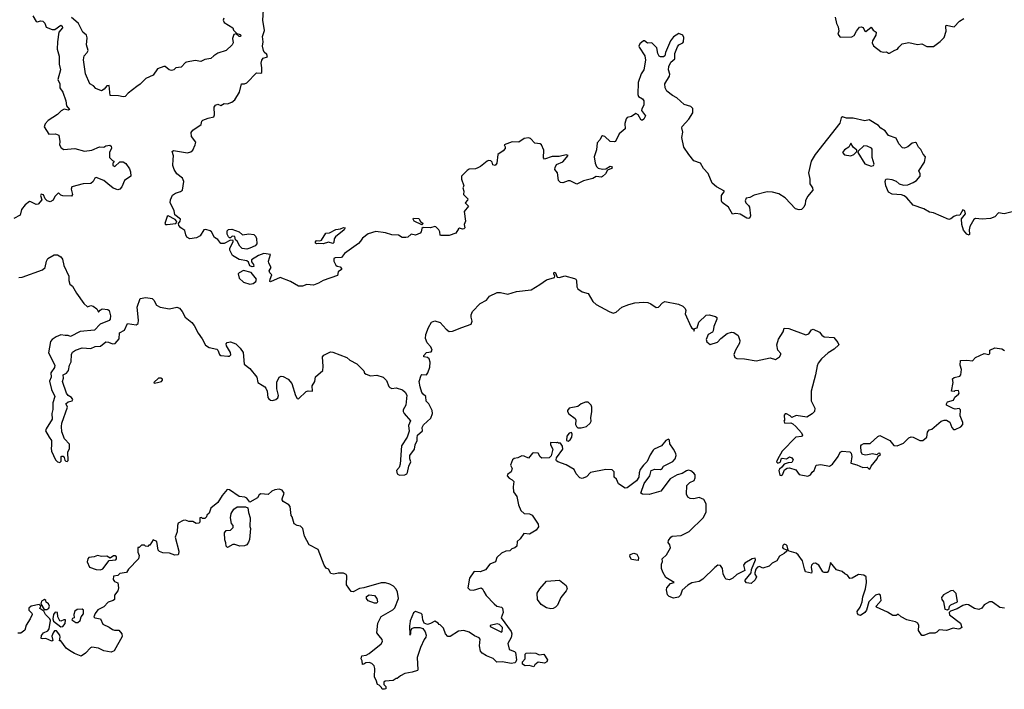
# Model space of a CAD drawing. Extents: x 2106670 to 2323771, y 35271 to 224896.
# Tile 116 of 256: x 2208713 to 2217872, y 100070 to 106300. Entities that reach past the tile are written whole.
import ezdxf

# ---------------------------------------------------------------- set-up
doc = ezdxf.new("R2010")
doc.units = 0

msp = doc.modelspace()

# ---------------------------------------------------------------- linework, layer by layer
at = {"layer": '0CON20XD'}
for points in [[(2210141.3, 104998.7), (2210144.7, 105034.7), (2210130, 105075), (2210145, 105083.8), (2210275, 105062.9), (2210305, 105070), (2210322.9, 105085), (2210345.8, 105135), (2210350.5, 105160.5), (2210312, 105215), (2210308.3, 105251.7), (2210325, 105272.5), (2210400, 105325), (2210407.3, 105355), (2210417.3, 105365), (2210465, 105385.6), (2210517.5, 105395), (2210526.4, 105416.4), (2210520.8, 105485), (2210533.7, 105506.3), (2210555, 105513.1), (2210585, 105503.1), (2210615, 105519.2), (2210645, 105517.5), (2210685, 105534.5), (2210714.2, 105555), (2210759.1, 105625), (2210775, 105702.5), (2210805.6, 105704.4), (2210825, 105714), (2210914.5, 105805.5), (2210955, 105802.9), (2210965, 105810), (2210966.9, 105853.1), (2210958.6, 105895), (2210965, 105924), (2210978.9, 105941.1), (2211017.1, 105955), (2211011.1, 105975), (2210988.5, 105998.5), (2210979.5, 106015), (2210972.1, 106055), (2210976.8, 106095), (2210972.6, 106145), (2210991.4, 106198.6), (2210975.5, 106295), (2210981.9, 106391.9)], [(2208836.4, 106336.4), (2208865, 106283.1), (2208875, 106279.4), (2208908.8, 106291.2), (2208927.8, 106287.8), (2208947.2, 106267.2), (2208960.4, 106230.4), (2209015, 106208.2), (2209040.6, 106209.4), (2209095, 106248.8), (2209109.5, 106239.5), (2209110, 106225), (2209076.2, 106185), (2209065.6, 106095), (2209061.1, 106025), (2209080.3, 105960.3), (2209080.8, 105885), (2209093.1, 105835), (2209069.2, 105745), (2209085.9, 105705), (2209086.8, 105665), (2209115.3, 105625), (2209142.3, 105545), (2209148, 105498), (2209176.7, 105465), (2209165, 105457.5), (2209127.3, 105467.3), (2209098.2, 105451.8), (2209065, 105419.3), (2208977, 105363), (2208950.1, 105329.9), (2208940.7, 105305), (2208983.8, 105235), (2209045, 105237.8), (2209075.6, 105225), (2209086.2, 105166.2), (2209083.1, 105135), (2209098.6, 105108.6), (2209125, 105091.1), (2209225, 105100.7), (2209315, 105077.7), (2209385, 105087.2), (2209455, 105118), (2209495, 105114.3), (2209515, 105127), (2209551.4, 105131.4), (2209564, 105124), (2209568, 105105), (2209547.5, 105065), (2209547, 105017), (2209575, 104990), (2209590, 104985), (2209590, 104975), (2209580, 104965), (2209580, 104945), (2209597, 104933), (2209643, 104977), (2209675, 104976.7), (2209701.7, 104961.7), (2209735, 104913.3), (2209744.2, 104885), (2209745.9, 104844.1), (2209687.5, 104805), (2209663.6, 104746.4), (2209645.8, 104724.2), (2209625, 104718.8), (2209583.2, 104733.2), (2209532.7, 104772.7), (2209495, 104803.3), (2209425, 104832.5), (2209412.5, 104825), (2209397.5, 104795), (2209375, 104776.7), (2209303, 104773), (2209197.5, 104745), (2209191.2, 104725), (2209203.3, 104675), (2209195, 104657.5), (2209115, 104660), (2209095, 104667.5), (2209075, 104690), (2209041.2, 104655), (2209025, 104620), (2208995, 104605.8), (2208968.8, 104615), (2208950, 104635), (2208935, 104670), (2208913, 104677), (2208907.5, 104665), (2208917.5, 104625), (2208885, 104583.8), (2208865, 104582), (2208817, 104607), (2208805, 104607.5), (2208763, 104577), (2208730, 104535), (2208718.3, 104481.7), (2208658.1, 104451.9)], [(2210610.8, 106315), (2210607.1, 106295), (2210615.5, 106275.5), (2210694.2, 106225), (2210702.9, 106202.9), (2210732.5, 106172.5), (2210765, 106162.9), (2210770.5, 106155), (2210765.6, 106145), (2210754, 106145), (2210727.5, 106167.5), (2210706.4, 106163.6), (2210694, 106125), (2210698.8, 106085), (2210690, 106065), (2210632.5, 106015), (2210555, 105988.8), (2210517.5, 105965), (2210491.7, 105938.3), (2210435, 105928.8), (2210398.3, 105911.7), (2210345, 105921.2), (2210265, 105905.8), (2210255, 105902.5), (2210215, 105860), (2210165, 105853.3), (2210145.7, 105834.3), (2210125, 105828.6), (2210104.6, 105834.6), (2210065, 105866), (2210055, 105866.2), (2209995, 105842), (2209955, 105784.4), (2209886.4, 105753.6), (2209835, 105699.1), (2209801.8, 105678.2), (2209722.6, 105617.4), (2209695, 105586.9), (2209675, 105583.3), (2209633.3, 105593.3), (2209554.5, 105594.5), (2209545, 105687.1), (2209525, 105686.2), (2209497.2, 105652.8), (2209475, 105639.1), (2209421.3, 105661.3), (2209398, 105685), (2209364.1, 105704.1), (2209326, 105796), (2209307.3, 105927.3), (2209311.2, 105965), (2209341.1, 105995), (2209351.3, 106015), (2209333.8, 106065), (2209341.8, 106131.8), (2209335.7, 106155.7), (2209301.1, 106185), (2209260.6, 106265), (2209235, 106288), (2209195, 106320.6)], [(2216297.5, 106325), (2216312.5, 106265), (2216327.5, 106235), (2216332.5, 106195), (2216322.5, 106165), (2216345, 106137.5), (2216455, 106142), (2216475.5, 106154.5), (2216495.9, 106194.1), (2216525, 106230), (2216543, 106233), (2216555, 106226.7), (2216566, 106216), (2216573.8, 106193.8), (2216585, 106190), (2216635, 106230), (2216653.6, 106203.6), (2216680, 106185), (2216677.5, 106155), (2216646.2, 106105), (2216644, 106085), (2216655, 106056.7), (2216725, 106003.8), (2216745, 105997.5), (2216775, 106000), (2216795, 105987.5), (2216805, 105987.5), (2216853.3, 106016.7), (2216880, 106025), (2216890, 106045), (2216923, 106077), (2216985, 106086.7), (2217065, 106068.8), (2217105.9, 106075.9), (2217151.7, 106051.7), (2217215, 106050), (2217275, 106096.7), (2217311.2, 106135), (2217332, 106195), (2217327.5, 106235), (2217331.7, 106248.3), (2217405, 106233.8), (2217454.1, 106285.9), (2217495, 106310)], [(2217995, 104524.4), (2217870, 104495), (2217818.1, 104501.9), (2217783.8, 104465), (2217745, 104450.6), (2217665, 104444.3), (2217605, 104451.4), (2217588.5, 104441.5), (2217551.9, 104375), (2217544.3, 104345), (2217549.2, 104305), (2217545, 104296.7), (2217523.8, 104303.8), (2217492.8, 104342.8), (2217477.5, 104395), (2217473.3, 104446.7), (2217510, 104495), (2217505, 104522.5), (2217485, 104530), (2217458.3, 104481.7), (2217425, 104480), (2217402.3, 104467.7), (2217375, 104446.2), (2217355, 104442), (2217215, 104502), (2217175, 104508), (2217125, 104540.6), (2217025, 104573.3), (2216964.2, 104644.2), (2216941.2, 104661.2), (2216915, 104670), (2216827.7, 104677.7), (2216795, 104696.2), (2216769.2, 104755), (2216763.8, 104796.2), (2216770, 104815), (2216785, 104820), (2216825, 104812.5), (2216865, 104798), (2216895, 104774), (2216935, 104762), (2216975, 104764), (2217025, 104784), (2217055, 104803.8), (2217090, 104845), (2217090, 104865), (2217077.5, 104895), (2217131.2, 104975), (2217138.8, 105025), (2217118.3, 105048.3), (2217095, 105093.3), (2217072.5, 105115), (2217055, 105152.5), (2217045, 105157.5), (2217015, 105152.5), (2216973.8, 105116.2), (2216945, 105106.2), (2216925, 105108.8), (2216890, 105145), (2216865, 105196.7), (2216795, 105223.8), (2216762.5, 105265), (2216722, 105292), (2216702.5, 105315), (2216615, 105370), (2216575, 105358.8), (2216465, 105383.8), (2216404.2, 105384.2), (2216365.8, 105395.8), (2216355, 105388), (2216340.9, 105339.1), (2216112.5, 105045), (2216077, 104983), (2216050, 104875), (2216063.3, 104815), (2216063, 104773), (2216087.5, 104735), (2216090, 104715), (2216040, 104655), (2216023.9, 104616.1), (2216021.2, 104585), (2216006.2, 104555), (2215985.7, 104534.3), (2215965, 104531.9), (2215930.4, 104540.4), (2215835, 104643.3), (2215775, 104678.8), (2215715, 104696), (2215665, 104698), (2215545, 104666.2), (2215505, 104646.2), (2215471.2, 104638.8), (2215461.2, 104615), (2215466.2, 104595), (2215492.3, 104572.3), (2215501.2, 104555), (2215509.6, 104475), (2215505, 104456.2), (2215495, 104450.5), (2215476.2, 104455), (2215415, 104489.7), (2215375, 104495.8), (2215345, 104491.4), (2215305.3, 104555.3), (2215249.1, 104599.1), (2215242.5, 104615), (2215240.9, 104665), (2215270, 104705), (2215195, 104743.8), (2215155, 104780), (2215118.3, 104868.3), (2215073.3, 104915), (2215047.5, 104965), (2214985, 104987.5), (2214936.7, 105045), (2214891.2, 105115), (2214872.5, 105205), (2214882.5, 105255), (2214871.2, 105295), (2214874.2, 105305.8), (2214936.7, 105375), (2214973.8, 105435), (2214976.2, 105475), (2214955, 105491.2), (2214895, 105510), (2214825, 105574.3), (2214786.7, 105595), (2214733.8, 105635), (2214718.8, 105665), (2214713.3, 105705), (2214757.5, 105775), (2214760, 105795), (2214749.2, 105835), (2214752, 105865), (2214768.8, 105905), (2214806.2, 105935), (2214808.8, 105985), (2214830.9, 106049.1), (2214845, 106066.2), (2214882.5, 106085), (2214886.7, 106095), (2214890, 106135), (2214882.5, 106155), (2214845, 106171.2), (2214795, 106140), (2214767.5, 106105), (2214720, 105995), (2214712.9, 105965), (2214702.5, 105955), (2214675, 105954.4), (2214662.2, 105962.2), (2214648, 105985), (2214639.4, 106039.4), (2214593.8, 106083.8), (2214553.1, 106083.1), (2214525, 106103.1), (2214515, 106103.1), (2214480.6, 106075), (2214472.2, 106055), (2214474.4, 106045), (2214528.8, 105965), (2214533.1, 105925), (2214518, 105835), (2214495, 105797.5), (2214466.2, 105715), (2214463.1, 105605), (2214470.6, 105585), (2214505, 105562.9), (2214518, 105545), (2214518.8, 105505), (2214498.8, 105471.2), (2214496.5, 105455), (2214533.8, 105405), (2214519.2, 105375), (2214505, 105364.7), (2214494.4, 105365), (2214465, 105414.2), (2214445, 105426.2), (2214405, 105399.2), (2214365, 105388.8), (2214355, 105377.5), (2214341.2, 105335), (2214344, 105285), (2214290.9, 105239.1), (2214255, 105167.5), (2214245, 105163.3), (2214205, 105167.5), (2214155, 105213.3), (2214135, 105220), (2214123.8, 105215), (2214113.1, 105185), (2214086, 105154), (2214079.6, 105090.4), (2214057.3, 105025), (2214065.6, 104965), (2214077.5, 104935), (2214095, 104919.4), (2214135, 104909.4), (2214165.8, 104914.2), (2214205, 104936.2), (2214218, 104935), (2214225, 104923.8), (2214218, 104915), (2214180, 104900), (2214160.8, 104865), (2214135, 104840), (2214124, 104836), (2214075, 104842.1), (2214045, 104822), (2213958.5, 104801.5), (2213895, 104771.2), (2213835, 104802.5), (2213815, 104802.5), (2213765, 104782.5), (2213744.5, 104784.5), (2213725.6, 104805), (2213714.5, 104874.5), (2213692.5, 104905), (2213693.5, 104925), (2213705.7, 104954.3), (2213765, 104978.1), (2213815, 105036), (2213795, 105044.2), (2213732.6, 105027.4), (2213665, 105026.7), (2213593.5, 105003.5), (2213584.3, 105015), (2213587.5, 105085), (2213566.1, 105136.1), (2213555, 105146.2), (2213505, 105151.4), (2213465, 105194), (2213445, 105200), (2213405, 105194), (2213355, 105160), (2213295, 105163.8), (2213220, 105135), (2213228.6, 105118.6), (2213227.8, 105102.2), (2213211.3, 105078.7), (2213162, 105045), (2213152.5, 104965), (2213135, 104942.5), (2213115, 104950), (2213107.5, 104975), (2213095.9, 104985.9), (2213075, 104990), (2213060, 104985), (2213000, 104935), (2212975, 104921.2), (2212953, 104913), (2212895, 104910), (2212875, 104897.5), (2212824.3, 104845.7), (2212824.2, 104815.8), (2212844.1, 104755), (2212836.6, 104735), (2212843.5, 104705), (2212840.7, 104675), (2212881.7, 104635), (2212879.3, 104620.7), (2212858.2, 104595), (2212888.2, 104565), (2212846.7, 104515), (2212860, 104425), (2212846.6, 104395), (2212854.5, 104365), (2212843.1, 104355), (2212831.5, 104351.5), (2212805, 104361.2), (2212794.4, 104355), (2212768.8, 104315), (2212708, 104292), (2212635, 104291.1), (2212624.2, 104295), (2212620.8, 104325), (2212611.2, 104345), (2212585, 104374.5), (2212575, 104376.8), (2212535, 104363.4), (2212465, 104367.1), (2212453.1, 104356.9), (2212446.9, 104325), (2212438, 104315), (2212395, 104296.7), (2212355, 104304.7), (2212325, 104276.2), (2212305, 104272.4), (2212272, 104275), (2212236.6, 104296.6), (2212175, 104297.9), (2212115, 104316.3), (2212025, 104329.1), (2211955, 104308.8), (2211901.2, 104268.8), (2211881.8, 104238.2), (2211865, 104219.2), (2211735, 104126.2), (2211705, 104088.8), (2211646.4, 104083.6), (2211635, 104077.5), (2211636, 104055), (2211655, 104016.2), (2211665, 104006.7), (2211695, 104002.2), (2211706.8, 103986.8), (2211705, 103974.7), (2211674.6, 103955.4), (2211670, 103920), (2211535, 103873.5), (2211492.2, 103847.8), (2211445, 103829.2), (2211385, 103836.1), (2211345, 103819.7), (2211305, 103819.7), (2211233.3, 103865), (2211135, 103901.2), (2211045, 103860), (2211040, 103865), (2211042.5, 103885), (2211057.5, 103925), (2211040, 103945), (2211033.3, 103965), (2211052.5, 103995), (2211032, 104035), (2211028.6, 104055), (2211046.4, 104116.4), (2210985, 104125.8), (2210934.3, 104105.7), (2210870, 104065), (2210868.3, 104048.3), (2210888.3, 104021.7), (2210890, 104005), (2210875, 104000), (2210855, 104010), (2210840, 104045), (2210827, 104057), (2210755, 104068.8), (2210693.3, 104105), (2210668, 104155), (2210666.2, 104175), (2210700, 104235), (2210700, 104245), (2210675, 104250), (2210615, 104217.5), (2210585, 104217.5), (2210557.5, 104255), (2210524.1, 104274.1), (2210498, 104325), (2210485, 104336), (2210445, 104348.8), (2210425, 104346), (2210390.6, 104289.4), (2210358.3, 104271.7), (2210295, 104260.8), (2210268.2, 104278.2), (2210257.3, 104297.3), (2210249.7, 104339.7), (2210212.9, 104362.9), (2210194.3, 104385), (2210191.2, 104405), (2210205.6, 104425), (2210208, 104445), (2210156.7, 104485), (2210149.2, 104525), (2210113.1, 104595), (2210115.6, 104625), (2210133, 104667), (2210162.5, 104685), (2210209.5, 104700.5), (2210226.1, 104713.9), (2210240, 104795), (2210226.7, 104825), (2210175.8, 104865.8), (2210148.6, 104905), (2210136.5, 104945), (2210141.3, 104998.7)], [(2216445, 105034), (2216472.5, 105045), (2216500, 105075), (2216500, 105085), (2216465.8, 105115.8), (2216445, 105152.5), (2216426.7, 105115), (2216385, 105090), (2216367.5, 105065), (2216385, 105042.5), (2216445, 105034)], [(2216635, 104937.5), (2216655, 104942.5), (2216660, 104955), (2216643, 105017), (2216643.3, 105095), (2216636.7, 105105), (2216597.5, 105125), (2216565, 105126.2), (2216511.7, 105078.3), (2216510, 105065), (2216575, 104960), (2216635, 104937.5)], [(2210085, 104394.7), (2210165.7, 104404.3), (2210174, 104415), (2210172.5, 104425), (2210159.8, 104439.8), (2210095, 104474.6), (2210085, 104468.6), (2210062.7, 104405), (2210068.8, 104395), (2210085, 104394.7)], [(2212455, 104390.8), (2212384, 104425), (2212374, 104445), (2212377.5, 104455), (2212425, 104452), (2212442.4, 104422.4), (2212467.5, 104405), (2212455, 104390.8)], [(2210825, 104166.7), (2210781.7, 104171.7), (2210761.7, 104191.7), (2210735, 104240), (2210721.7, 104251.7), (2210713, 104283), (2210690, 104285), (2210675, 104270), (2210665, 104270), (2210655, 104280), (2210643.6, 104303.6), (2210643.9, 104336.1), (2210655, 104346.7), (2210685, 104352.5), (2210755, 104326.2), (2210785, 104298.6), (2210845, 104308), (2210892.3, 104302.3), (2210907.3, 104287.3), (2210915.8, 104265.8), (2210920, 104215), (2210903.6, 104196.4), (2210855, 104173.3), (2210825, 104166.7)], [(2211535, 104213.5), (2211495, 104219.2), (2211475, 104216), (2211465, 104222.5), (2211464.5, 104235), (2211475, 104245.4), (2211505, 104244), (2211519.5, 104250.5), (2211560, 104315), (2211595, 104315.7), (2211655, 104347.5), (2211696.4, 104353.6), (2211725, 104366.7), (2211740, 104365), (2211732.5, 104345), (2211650.2, 104279.8), (2211638.7, 104261.3), (2211633.9, 104226.1), (2211625, 104216.7), (2211585, 104229.2), (2211535, 104213.5)], [(2208705, 103900.4), (2208736.2, 103903.8), (2208925, 103972.7), (2208948.5, 103995), (2208961.9, 104055), (2208975, 104078.1), (2209035, 104111.1), (2209065, 104112.2), (2209096.2, 104095), (2209111.2, 104071.2), (2209122.4, 104012.4), (2209171.4, 103915), (2209168.6, 103875), (2209179.7, 103839.7), (2209205, 103822.5), (2209240, 103755), (2209310.6, 103660.6), (2209345, 103630), (2209375, 103641.2), (2209395.7, 103635.7), (2209429.3, 103609.3), (2209445, 103580), (2209460.8, 103599.2), (2209480.5, 103609.5), (2209532.7, 103602.7), (2209544.4, 103594.4), (2209557.5, 103545), (2209555.6, 103515), (2209545, 103500.8), (2209462.9, 103467.1), (2209407.7, 103412.3), (2209275, 103400), (2209185, 103352.9), (2209163.2, 103363.2), (2209135, 103361.5), (2209095, 103369.1), (2209051.4, 103348.6), (2209015.4, 103324.6), (2209000, 103305), (2208980.9, 103200.9), (2209041.1, 103085), (2209035.6, 103065), (2209002.9, 103015), (2209005.4, 102975), (2208991.7, 102938.3), (2209010.3, 102860.3), (2209040, 102795), (2209020.7, 102735), (2209021.6, 102675), (2209010.8, 102635), (2209015.5, 102585), (2208960, 102495), (2208954, 102475), (2208985.8, 102415), (2209009.4, 102385), (2209010, 102335), (2209004.2, 102315), (2209009.2, 102285), (2209047.5, 102205), (2209065, 102187.5), (2209085, 102180), (2209098.3, 102191.7), (2209100, 102235), (2209105, 102240), (2209118.3, 102238.3), (2209127, 102227), (2209131.7, 102201.7), (2209143, 102193), (2209155, 102190), (2209165, 102200), (2209160, 102275), (2209175, 102310), (2209175, 102350), (2209129.4, 102399.4), (2209105.7, 102465), (2209101.4, 102515), (2209105.8, 102545), (2209156.2, 102695), (2209155.9, 102705.9), (2209143.3, 102725), (2209165, 102744), (2209200, 102755), (2209206.2, 102765), (2209195, 102783.8), (2209165, 102804.2), (2209148.1, 102825), (2209111.4, 102935), (2209120, 102965), (2209117.5, 102995), (2209147.3, 103012.7), (2209166.7, 103035), (2209175.8, 103085), (2209192.5, 103117.5), (2209195.6, 103185), (2209205, 103208), (2209233.4, 103226.6), (2209295, 103245.8), (2209375, 103240.4), (2209415, 103258.6), (2209465, 103261.5), (2209515, 103301.6), (2209539.6, 103299.6), (2209575, 103284.3), (2209602.1, 103287.9), (2209637.7, 103332.3), (2209642.9, 103387.1), (2209688.9, 103411.1), (2209715, 103472.5), (2209795, 103462.5), (2209815, 103472.5), (2209816.9, 103505), (2209804.3, 103625), (2209834.5, 103705), (2209885, 103716.7), (2209945, 103704.7), (2209961.5, 103691.5), (2209986.9, 103645), (2210020.6, 103625), (2210105, 103610.8), (2210175, 103627.1), (2210200, 103615), (2210225, 103586.4), (2210251.8, 103531.8), (2210313, 103483), (2210336.8, 103455), (2210372, 103385), (2210411.8, 103331.8), (2210440.8, 103270.8), (2210475, 103249.5), (2210545.5, 103235.5), (2210557.5, 103225), (2210570.8, 103185), (2210583.3, 103175), (2210650.5, 103169.5), (2210665, 103171.2), (2210677.7, 103182.3), (2210673.8, 103205), (2210635.7, 103265), (2210634.4, 103285), (2210643.1, 103296.9), (2210675, 103303.8), (2210722.3, 103285), (2210764.4, 103245), (2210791.5, 103205), (2210801.4, 103095), (2210855.3, 103055.3), (2210918.6, 102975), (2210927.8, 102925), (2210968.6, 102898.6), (2210994.3, 102885), (2211003.4, 102873.4), (2211015.5, 102845), (2211022.5, 102785), (2211031.7, 102771.7), (2211045, 102761.2), (2211065, 102756.7), (2211095, 102766.2), (2211115, 102783.3), (2211121.4, 102805), (2211104, 102866), (2211105, 102928), (2211125.3, 102974.7), (2211145, 102983.6), (2211165, 102981.1), (2211211.1, 102955), (2211244.6, 102915), (2211277.1, 102805), (2211293.8, 102775), (2211305, 102774), (2211378.8, 102841.2), (2211396.4, 102846.4), (2211437.5, 102845), (2211432.5, 102895), (2211457.5, 102932.5), (2211465, 102976), (2211533.3, 103035), (2211536.2, 103075), (2211528.8, 103165), (2211541.7, 103178.3), (2211605, 103209.2), (2211625, 103206.9), (2211755, 103155.8), (2211785, 103132), (2211848.3, 103098.3), (2211899.5, 103049.5), (2211913.6, 103033.6), (2211921.7, 103011.7), (2211935, 103002.5), (2211975, 102987.5), (2212035, 102994), (2212095, 102973.3), (2212125, 102942.5), (2212146.4, 102886.4), (2212155, 102877.5), (2212175, 102867.5), (2212215, 102876.2), (2212275, 102855.9), (2212299.7, 102835), (2212315, 102808), (2212305.2, 102714.8), (2212280.8, 102669.2), (2212279.5, 102655), (2212289.7, 102635), (2212347.2, 102567.2), (2212329.2, 102525), (2212336.8, 102473.2), (2212318.3, 102415), (2212264.8, 102335.2), (2212252.4, 102165), (2212241.4, 102135), (2212219.6, 102105), (2212225, 102073.5), (2212245, 102061.5), (2212295, 102066.5), (2212313.9, 102076.1), (2212321.9, 102088.1), (2212334.1, 102145), (2212350.8, 102185), (2212341.9, 102215), (2212343.5, 102245), (2212386, 102304), (2212390.5, 102345), (2212411.9, 102385), (2212411.3, 102411.3), (2212414.4, 102435.6), (2212460.8, 102475), (2212458.1, 102505), (2212467.9, 102532.1), (2212537.3, 102592.7), (2212553.8, 102635), (2212548.8, 102665), (2212520, 102725), (2212495, 102752), (2212491.8, 102795), (2212465, 102815.7), (2212453.1, 102833.1), (2212437.1, 102885), (2212430.4, 102935), (2212446.7, 102993.3), (2212455, 103000), (2212496, 102995), (2212509.4, 103015), (2212527.5, 103067.5), (2212530.5, 103115), (2212523.5, 103143.5), (2212507.5, 103157.5), (2212473.8, 103165), (2212471.4, 103175), (2212496.7, 103205), (2212539.7, 103210.3), (2212551.4, 103225), (2212536.5, 103255), (2212502.2, 103295), (2212488.2, 103335), (2212489.8, 103370.2), (2212514.4, 103435), (2212545, 103485.8), (2212575, 103498.2), (2212625, 103483.6), (2212679.8, 103419.8), (2212708.8, 103398.8), (2212738, 103402), (2212827.4, 103437.4), (2212912.2, 103467.8), (2212921.4, 103495), (2212912.3, 103532.3), (2212913.3, 103555), (2212924.7, 103585), (2212995, 103660.3), (2213055, 103690.8), (2213083.3, 103726.7), (2213155, 103760.6), (2213185, 103761.1), (2213255, 103746.5), (2213335, 103772.2), (2213472.3, 103787.7), (2213552.9, 103835), (2213615, 103880.6), (2213687.3, 103902.7), (2213691.2, 103915), (2213682.7, 103935), (2213685, 103950), (2213696.2, 103945), (2213713.2, 103903.2), (2213735, 103900.8), (2213785, 103915.7), (2213873.4, 103893.4), (2213886.7, 103885), (2213892, 103875), (2213894.5, 103815), (2213904.4, 103795), (2213945, 103768.6), (2214001.9, 103751.9), (2214045, 103679.2), (2214075, 103648.9), (2214195, 103584.4), (2214235, 103570), (2214260.9, 103579.1), (2214314.5, 103625.5), (2214379.1, 103650.9), (2214435, 103664.5), (2214515, 103672.5), (2214555, 103669.2), (2214585, 103658), (2214635, 103623.8), (2214655, 103626.7), (2214691.2, 103665), (2214715, 103678.1), (2214842.6, 103652.6), (2214881.2, 103635), (2214902.7, 103612.7), (2214908.8, 103595), (2214902.9, 103565), (2214955, 103446.7), (2214965, 103430), (2214980, 103420), (2214983.3, 103403.3), (2214990, 103415), (2214980, 103425), (2215015, 103432.5), (2215030, 103485), (2215099.3, 103550.7), (2215126.4, 103553.6), (2215185, 103539.2), (2215198.3, 103528.3), (2215199.2, 103515), (2215170, 103445), (2215164.2, 103405), (2215156.6, 103393.4), (2215117.8, 103372.2), (2215100, 103325), (2215103.9, 103303.9), (2215135, 103277.5)], [(2210855, 103840), (2210885, 103844.6), (2210910, 103865), (2210915.8, 103885), (2210865, 103946.7), (2210796, 103966), (2210755, 103946.5), (2210745, 103935.8), (2210755, 103895.6), (2210795, 103857.1), (2210855, 103840)], [(2215135, 103277.5), (2215205, 103301.2), (2215233.8, 103335), (2215295, 103380.8), (2215335, 103392.9), (2215355, 103390.8), (2215395, 103363.3), (2215410.8, 103315), (2215408.8, 103291.2), (2215371.2, 103225), (2215356.7, 103185), (2215365, 103157.5), (2215385, 103148), (2215455, 103144.4), (2215565, 103126.9), (2215695, 103154.3), (2215745, 103140), (2215780, 103165), (2215793.8, 103185), (2215793.3, 103195), (2215765.4, 103225.4), (2215755.6, 103275), (2215771.4, 103328.6), (2215816, 103395), (2215825, 103430), (2215868.3, 103428.3), (2216025, 103368), (2216052.9, 103377.1), (2216078, 103415), (2216095, 103419.4), (2216153.8, 103393.8), (2216175, 103364.2), (2216195, 103350), (2216285, 103342.5), (2216325, 103297.5), (2216332.5, 103275), (2216290, 103235), (2216235, 103200), (2216171.2, 103145), (2216140, 103105), (2216130.7, 103079.3), (2216117.1, 102995), (2216074.3, 102845), (2216076.2, 102755), (2216108.6, 102685), (2216107.5, 102655), (2216085, 102633.3), (2216035, 102601.9), (2215935, 102617.5), (2215895, 102600), (2215880, 102615), (2215845, 102632.5), (2215835, 102632.5), (2215825, 102620), (2215827.5, 102575), (2215822.5, 102565), (2215830, 102545), (2215885, 102550), (2215905, 102538.8), (2215933.8, 102515), (2215986.2, 102455), (2215996.2, 102435), (2215985, 102420.8), (2215934.2, 102415.8), (2215805.5, 102284.5), (2215760.9, 102209.1), (2215754, 102185), (2215765, 102173.3), (2215787.5, 102182.5), (2215794.2, 102195.8), (2215797.1, 102215), (2215805, 102221.9), (2215845, 102212.9), (2215875, 102232.9), (2215896.2, 102225), (2215907.5, 102205), (2215895, 102181.2), (2215861.7, 102178.3), (2215823.8, 102166.2), (2215803, 102137), (2215780.7, 102119.3), (2215773.3, 102105), (2215785, 102063.3), (2215795, 102060), (2215808.8, 102065), (2215828, 102112), (2215852.3, 102127.7), (2215875, 102131.9), (2215933.1, 102113.1), (2215965, 102070), (2216045, 102052.9), (2216068.8, 102065), (2216085, 102090), (2216103.3, 102105), (2216123, 102157), (2216165, 102162.5), (2216245, 102147.5), (2216275, 102163.3), (2216326, 102235), (2216344, 102275), (2216365, 102286), (2216435, 102280), (2216448.3, 102268.3), (2216454.2, 102235), (2216445, 102174), (2216499.7, 102159.7), (2216555, 102132.7), (2216595.8, 102135.8), (2216615, 102117.5), (2216625, 102123.3), (2216633.9, 102146.1), (2216688.8, 102215), (2216700, 102240), (2216720, 102255), (2216715, 102266.7), (2216700, 102265), (2216687.5, 102252.5), (2216647.5, 102262.5), (2216585, 102247.3), (2216553.5, 102253.5), (2216540.5, 102275), (2216538, 102335), (2216544.4, 102345.6), (2216564.4, 102355.6), (2216623.4, 102356.6), (2216695, 102421.2), (2216715, 102432.5), (2216805.8, 102385.8), (2216845, 102340), (2216875, 102336), (2216935, 102361.2), (2216985, 102410), (2217005, 102420), (2217025, 102416.7), (2217087.5, 102385), (2217115, 102384.2), (2217150, 102415), (2217157.7, 102462.3), (2217172.5, 102485), (2217198.8, 102491.2), (2217283.3, 102565), (2217312.5, 102575), (2217335.6, 102575.6), (2217366.4, 102556.4), (2217384, 102505), (2217398.3, 102488.3), (2217415, 102486.2), (2217468.3, 102511.7), (2217486, 102534), (2217486.1, 102553.9), (2217460, 102615), (2217465, 102670), (2217451.7, 102681.7), (2217415, 102677.5), (2217395, 102683.5), (2217335.8, 102715), (2217333.3, 102725), (2217345, 102744), (2217399.3, 102760.7), (2217410.7, 102789.3), (2217447.5, 102815), (2217452.5, 102825), (2217445, 102850), (2217413, 102847), (2217405, 102840), (2217380, 102845), (2217397.5, 102925), (2217391.7, 102958.3), (2217405, 102970), (2217457, 102983), (2217467.5, 102995), (2217472.5, 103045), (2217460, 103085), (2217465, 103130), (2217525, 103133.3), (2217575, 103127.5), (2217605, 103156.2), (2217685, 103193.2), (2217727.5, 103185), (2217736, 103195), (2217736.7, 103225), (2217785, 103246.2), (2217847.9, 103237.9), (2217875, 103223.3)], [(2209965, 102918.8), (2209995, 102924.2), (2210033.3, 102935), (2210042, 102945), (2210040.8, 102955), (2210025, 102965.3), (2210002.9, 102965), (2209960.8, 102925), (2209965, 102918.8)], [(2213935, 102503.3), (2213985, 102513.8), (2214018.8, 102545), (2214028.8, 102565), (2214026.2, 102595), (2214036.7, 102655), (2214036.7, 102695), (2214030, 102715), (2214001.7, 102741.7), (2213975, 102742.5), (2213935, 102726.7), (2213905, 102702.5), (2213825, 102686.7), (2213807.5, 102665), (2213807.5, 102655), (2213822.3, 102632.3), (2213880.7, 102590.7), (2213886.7, 102575), (2213883.9, 102533.9), (2213892.5, 102515), (2213905, 102503.3), (2213935, 102503.3)], [(2213815, 102380), (2213835, 102392.5), (2213848.8, 102415), (2213853, 102443), (2213845, 102460), (2213825, 102452.5), (2213802.5, 102425), (2213800, 102385), (2213815, 102380)], [(2215177.9, 101202.1), (2215066.7, 101095), (2215035, 101073.3), (2214965, 101061.2), (2214929.5, 101040.5), (2214876.2, 100993.8), (2214858.6, 100945), (2214842, 100928), (2214795, 100919.2), (2214754.1, 100934.1), (2214738.3, 100948.3), (2214730, 100995), (2214734.3, 101015.7), (2214766.4, 101053.6), (2214800, 101065), (2214725, 101110), (2214695, 101160), (2214683.3, 101195), (2214682.5, 101235), (2214691.7, 101258.3), (2214690, 101285), (2214728.3, 101321.7), (2214767.5, 101385), (2214760, 101415), (2214746.7, 101435), (2214748.8, 101455), (2214768.8, 101485), (2214782.5, 101495), (2214865, 101502.5), (2214940.5, 101539.5), (2215075, 101668.8), (2215099.3, 101720.7), (2215097.5, 101795), (2215075.7, 101835.7), (2215035, 101856.2), (2214985, 101841.2), (2214950, 101845), (2214927, 101857), (2214916.7, 101885), (2214920, 101965), (2214947, 101993), (2214987.7, 102012.3), (2214996.4, 102036.4), (2214996.2, 102065), (2214985, 102082.5), (2214955, 102103.3), (2214935, 102108), (2214915, 102103.3), (2214875, 102076.7), (2214827.5, 102065), (2214765, 102028), (2214677.7, 101912.3), (2214567.9, 101882.1), (2214505, 101886.7), (2214492.5, 101895), (2214522.5, 101985), (2214574, 102055), (2214587.5, 102105), (2214622.3, 102117.7), (2214675, 102116.2), (2214690, 102125), (2214702.5, 102145), (2214788.9, 102191.1), (2214810, 102215), (2214820, 102245), (2214816, 102265), (2214795.7, 102305.7), (2214760, 102355), (2214757, 102387), (2214747.5, 102397.5), (2214723.6, 102386.4), (2214682.5, 102335), (2214615, 102303.8), (2214605, 102293.8), (2214577.3, 102252.7), (2214550.5, 102189.5), (2214515.8, 102154.2), (2214486.1, 102113.9), (2214474.2, 102085), (2214472.5, 102045), (2214451.5, 102008.5), (2214365, 101944), (2214345, 101940), (2214282, 101982), (2214265.5, 102025.5), (2214243.8, 102045), (2214243.3, 102095), (2214223, 102113), (2214165, 102116), (2214023.5, 102086.5), (2213985, 102046.7), (2213945, 102030), (2213925, 102036.7), (2213890, 102075), (2213870, 102115), (2213795, 102158.8), (2213720, 102185), (2213707.5, 102195), (2213702.5, 102205), (2213707.5, 102225), (2213766.4, 102303.6), (2213761.7, 102331.7), (2213745, 102360), (2213725, 102360), (2213715, 102367.5), (2213705, 102362.5), (2213650, 102365), (2213650, 102345), (2213672, 102305), (2213657.7, 102242.3), (2213637.1, 102222.9), (2213571.4, 102221.4), (2213554.2, 102234.2), (2213535, 102266.7), (2213495, 102271.2), (2213484.1, 102265.9), (2213445, 102220), (2213405, 102240), (2213385, 102243.3), (2213347.7, 102222.3), (2213313.6, 102216.4), (2213297.5, 102205), (2213280, 102155), (2213293.3, 102125), (2213285.9, 102094.1), (2213251.7, 102068.3), (2213247.5, 102055), (2213265, 102033.3), (2213295, 102020), (2213310, 102005), (2213304.6, 101955.4), (2213307.5, 101907.5), (2213338.6, 101865), (2213352.9, 101785), (2213376.2, 101735), (2213405, 101706.7), (2213455, 101702.5), (2213480.9, 101690.9), (2213535.9, 101605.9), (2213539.3, 101580.7), (2213518.8, 101551.2), (2213455, 101512.5), (2213401.7, 101518.3), (2213369.3, 101470.7), (2213340, 101445), (2213337, 101403), (2213320, 101385), (2213291.7, 101378.3), (2213271.7, 101358.3), (2213235, 101356.7), (2213195, 101337.5), (2213152.5, 101295), (2213140, 101255), (2213087, 101233), (2213045, 101181.2), (2212995, 101163.8), (2212945, 101167.5), (2212937, 101163), (2212897.5, 101105), (2212883, 101013), (2212900, 100995), (2212935, 100991.2), (2213005, 101013.8), (2213018.8, 101005), (2213030.7, 100979.3), (2213053.6, 100943.6), (2213126.2, 100865), (2213152.5, 100845), (2213193.6, 100833.6), (2213203.6, 100823.6), (2213210, 100785), (2213192.5, 100735), (2213285, 100607.5), (2213291.2, 100585), (2213285, 100552.5), (2213253.3, 100495), (2213267.5, 100445), (2213276.4, 100436.4), (2213315, 100423.3), (2213325, 100412.5), (2213334.4, 100345), (2213328.8, 100325), (2213317.5, 100315), (2213285, 100308.8), (2213205, 100326.7), (2213151.7, 100321.7), (2213116.9, 100356.9), (2213055, 100380.8), (2213013.8, 100405), (2212999.2, 100425), (2212990, 100475), (2212995, 100537.5), (2212987.5, 100547.5), (2212945, 100566.2), (2212895, 100602), (2212845, 100616), (2212795, 100610), (2212717.7, 100562.3), (2212695, 100561.2), (2212672.5, 100585), (2212655, 100640), (2212625, 100670), (2212615, 100672.5), (2212606.7, 100686.7), (2212575, 100702.5), (2212535, 100681.2), (2212505, 100674), (2212476.1, 100686.1), (2212463.8, 100715), (2212457.5, 100765), (2212446.1, 100776.1), (2212395, 100792.5), (2212377, 100783), (2212344.1, 100705.9), (2212343.6, 100676.4), (2212337.5, 100665), (2212342.5, 100572.5), (2212350, 100585), (2212350, 100615), (2212360, 100635), (2212383.8, 100646.2), (2212435, 100643.8), (2212462.5, 100635), (2212485, 100603.3), (2212494.3, 100575), (2212490.8, 100555), (2212475, 100534), (2212441.3, 100458.7), (2212411.2, 100365), (2212417.7, 100252.3), (2212412.5, 100245), (2212365, 100228), (2212295, 100216.7), (2212253.9, 100196.1), (2212225, 100170), (2212215, 100170), (2212187, 100153), (2212113, 100147), (2212100, 100135), (2212100, 100115), (2212120, 100095), (2212120, 100075), (2212105, 100070), (2212085, 100070), (2212078.3, 100088.3), (2212058.3, 100108.3), (2212040, 100115), (2212030, 100155), (2212012.5, 100182.5), (2212017.5, 100265), (2212008.9, 100288.9), (2211988.9, 100308.9), (2211965, 100318), (2211933.6, 100316.4), (2211915, 100302.5), (2211901.7, 100301.7), (2211900, 100335), (2211890, 100355), (2211895, 100380), (2211935, 100387.5), (2211965, 100402.5), (2212076.8, 100493.2), (2212087.5, 100515), (2212085.7, 100535), (2212058, 100568), (2212035.6, 100595), (2212044.5, 100685), (2212075, 100746.7), (2212185, 100808.8), (2212202.7, 100827.3), (2212235.7, 100915), (2212227.8, 100975), (2212215, 101002), (2212189.3, 101029.3), (2212155, 101049.2), (2212115, 101060), (2212075, 101061.2), (2211915, 101013.3), (2211875, 101006.7), (2211815, 100977.5), (2211795, 100980), (2211753, 101043), (2211756.7, 101125), (2211749.3, 101139.3), (2211725, 101150), (2211675, 101150), (2211635, 101140), (2211607, 101147), (2211585, 101187.5), (2211565, 101197.5), (2211543.9, 101223.9), (2211489.3, 101369.3), (2211404.2, 101414.2), (2211363.3, 101495), (2211347.5, 101565), (2211325, 101586.7), (2211293, 101593), (2211265, 101610), (2211247.5, 101675), (2211238.3, 101688.3), (2211229.5, 101769.5), (2211217.5, 101785), (2211165, 101816.7), (2211153, 101833), (2211153, 101843), (2211172.5, 101895), (2211155, 101922.5), (2211127, 101933), (2211085, 101927.5), (2211057, 101913), (2211025, 101883.8), (2210955, 101890), (2210940.8, 101879.2), (2210925, 101852.5), (2210855, 101810), (2210825, 101847.5), (2210806.4, 101856.4), (2210754.1, 101864.1), (2210665, 101926.7), (2210642.3, 101927.7), (2210595, 101872.5), (2210555, 101806.7), (2210492.5, 101755), (2210475, 101710), (2210455, 101690), (2210450, 101675), (2210435, 101660), (2210415, 101660), (2210405, 101670), (2210390, 101665), (2210390, 101625), (2210380, 101615), (2210355, 101612.5), (2210325, 101632.5), (2210285, 101632.5), (2210255, 101643.3), (2210235, 101640), (2210187.5, 101615), (2210180, 101595), (2210177.5, 101535), (2210160, 101485), (2210192.5, 101355), (2210191.7, 101328.3), (2210185, 101320), (2210155, 101317.5), (2210106.4, 101336.4), (2210045, 101340), (2210013, 101353), (2210000, 101365), (2209990, 101445), (2209955, 101460), (2209925, 101410), (2209915, 101410), (2209905, 101400), (2209883, 101403), (2209875, 101410), (2209845, 101410), (2209825, 101390), (2209811.7, 101388.3), (2209812.5, 101345), (2209823.8, 101313.8), (2209817.5, 101285), (2209725, 101188.1), (2209705, 101155.6), (2209645, 101147.1), (2209625, 101128.1), (2209586.6, 101123.4), (2209583, 101093), (2209595, 101074), (2209625, 101060), (2209631.2, 101015), (2209625, 100987.5), (2209593.3, 100945), (2209593.3, 100905), (2209582.5, 100895), (2209535, 100880), (2209495, 100837.5), (2209440.5, 100809.5), (2209413.9, 100776.1), (2209403.3, 100745), (2209412.5, 100735), (2209464.5, 100724.5), (2209486.9, 100676.9), (2209545, 100647.8), (2209575, 100625.4), (2209595, 100619.2), (2209635, 100621.4), (2209662.2, 100585), (2209665, 100562), (2209593, 100427), (2209564.1, 100414.1), (2209495, 100426.9), (2209445, 100454), (2209385, 100461.2), (2209372.7, 100457.3), (2209323.8, 100405), (2209285, 100378.8), (2209223, 100403), (2209177.5, 100432.5), (2209144.3, 100454.3), (2209095, 100520), (2209081.7, 100521.7), (2209090, 100555), (2209086.2, 100575), (2209055, 100613.3), (2209036.4, 100613.6), (2209023.3, 100595), (2209012.5, 100565), (2209020, 100525), (2209011.7, 100518.3), (2208955, 100543.3), (2208925, 100538.8), (2208913, 100543), (2208915, 100571.2), (2208933, 100597), (2208974.4, 100615.6), (2208988.6, 100631.4), (2208998.8, 100708.8), (2208992.5, 100725), (2208952.5, 100765), (2208938.3, 100798.3), (2208901.7, 100821.7), (2208910, 100845), (2208895, 100860), (2208820, 100845), (2208797.5, 100825), (2208797.5, 100805), (2208825, 100780), (2208827.5, 100765), (2208810, 100725), (2208772.3, 100667.7), (2208761.2, 100618.8), (2208725, 100593.1), (2208695, 100592.5)], [(2210645, 101390), (2210633, 101403), (2210631.7, 101431.7), (2210620.7, 101460.7), (2210617.5, 101525), (2210633, 101547), (2210675, 101550), (2210697.5, 101575), (2210697.5, 101595), (2210683, 101613), (2210672.5, 101665), (2210680, 101705), (2210705, 101747.5), (2210735, 101767.5), (2210815, 101767.5), (2210835, 101760), (2210840, 101715), (2210856.7, 101665), (2210852.5, 101585), (2210860, 101565), (2210850, 101465), (2210841.2, 101438.8), (2210825, 101413.3), (2210805, 101403.8), (2210760.5, 101400.5), (2210715, 101416.2), (2210695, 101416.7), (2210645, 101390)], [(2217875, 100825.8), (2217830.3, 100830.3), (2217772.5, 100875), (2217755, 100883.8), (2217735, 100883.8), (2217685, 100857.5), (2217662.5, 100825), (2217635, 100813.8), (2217595, 100823.3), (2217540, 100855), (2217517.7, 100857.7), (2217485, 100851.1), (2217435, 100818.8), (2217371.7, 100798.3), (2217360, 100785), (2217361.7, 100761.7), (2217466.1, 100686.1), (2217476.4, 100643.6), (2217457, 100633), (2217445, 100630), (2217395, 100640), (2217335, 100616.2), (2217265, 100622.5), (2217245, 100602.5), (2217226.4, 100593.6), (2217175, 100592.5), (2217125, 100570), (2217105, 100570), (2217075, 100617.5), (2217075.7, 100665), (2217066.4, 100686.4), (2217045, 100698.6), (2216990.6, 100710.6), (2216965, 100716.7), (2216913, 100743), (2216885, 100770), (2216865, 100757.5), (2216835, 100756.7), (2216785, 100789.2), (2216683.6, 100833.6), (2216680, 100845), (2216726.7, 100895), (2216720, 100945), (2216705, 100956.7), (2216675, 100946.7), (2216612.5, 100885), (2216590, 100805), (2216576.2, 100785), (2216535, 100758), (2216515, 100763.8), (2216506.2, 100775), (2216503.8, 100795), (2216530, 100835), (2216548.8, 100885), (2216555, 100930), (2216580, 101005), (2216591.2, 101065), (2216586.7, 101115), (2216565, 101132.5), (2216515, 101137.5), (2216457, 101103), (2216435, 101102.5), (2216413, 101133), (2216387.5, 101145), (2216365, 101166.7), (2216310.7, 101180.7), (2216255, 101250), (2216237, 101173), (2216225, 101157.5), (2216195, 101156.7), (2216185, 101162.5), (2216147.5, 101225), (2216115, 101243.8), (2216095, 101240.8), (2216078.8, 101225), (2216074, 101205), (2216082.5, 101165), (2216078.3, 101151.7), (2216023, 101163), (2216015, 101190), (2215994, 101265), (2215955, 101322.5), (2215935, 101337.5), (2215870, 101355), (2215860, 101365), (2215851.2, 101405), (2215843.3, 101415), (2215825, 101420), (2215810.7, 101409.3), (2215809.2, 101389.2), (2215815, 101380), (2215848.3, 101368.3), (2215850, 101355), (2215825, 101333.3), (2215780.7, 101309.3), (2215755, 101266.7), (2215712.5, 101245), (2215685, 101216.7), (2215625, 101197.5), (2215595, 101214), (2215575, 101208), (2215561.5, 101188.5), (2215551.2, 101155), (2215552, 101142), (2215567.5, 101115), (2215555, 101090), (2215517, 101053), (2215475, 101060), (2215460, 101075), (2215460, 101085), (2215517.5, 101155), (2215521.2, 101185), (2215558.8, 101275), (2215555, 101290), (2215527.5, 101285), (2215458, 101245), (2215446.9, 101225), (2215457.5, 101175), (2215382.5, 101137.5), (2215347.5, 101105), (2215315, 101090), (2215285, 101093.3), (2215274.3, 101104.3), (2215256.2, 101145), (2215250, 101195), (2215232, 101222), (2215207.5, 101225), (2215177.9, 101202.1)], [(2209465, 101182.5), (2209485, 101190), (2209545, 101270), (2209606.7, 101275), (2209613.3, 101285), (2209612.5, 101302.5), (2209601.7, 101311.7), (2209585, 101312.5), (2209555, 101290), (2209525, 101307.5), (2209475, 101306.7), (2209436.1, 101313.9), (2209405, 101302), (2209357.5, 101295), (2209346.4, 101283.6), (2209341.2, 101255), (2209362.5, 101205), (2209425, 101183.3), (2209465, 101182.5)], [(2214465, 101270), (2214405, 101277.5), (2214390, 101305), (2214392.5, 101325), (2214425, 101337.5), (2214455, 101327.5), (2214470, 101295), (2214465, 101270)], [(2213655, 100818.2), (2213615, 100828.8), (2213565, 100859.4), (2213529.4, 100905), (2213528, 100965), (2213551.2, 101005), (2213613.3, 101075), (2213735, 101084.3), (2213795, 101036.9), (2213805.6, 101005), (2213796.9, 100985), (2213746.2, 100923.8), (2213715, 100854.3), (2213696.3, 100833.7), (2213675, 100822.3), (2213655, 100818.2)], [(2212035, 100870), (2212015, 100870), (2211955, 100893.3), (2211937.5, 100915), (2211937.5, 100935), (2211965, 100948.8), (2212015, 100943.8), (2212036.4, 100913.6), (2212042.5, 100885), (2212035, 100870)], [(2217345, 100810), (2217358.3, 100821.7), (2217362.5, 100845), (2217375, 100857.5), (2217436, 100885), (2217425, 100960), (2217395, 100988.9), (2217375, 100987.8), (2217305, 100949.2), (2217289.2, 100925), (2217291.2, 100905), (2217306.4, 100883.6), (2217320, 100815), (2217345, 100810)], [(2208941.7, 100811.7), (2208965, 100812.5), (2208983.3, 100825), (2208988.8, 100845), (2208980, 100865), (2208960.7, 100880.7), (2208956.7, 100895), (2208945, 100906.2), (2208915, 100890), (2208910, 100865), (2208941.7, 100811.7)], [(2209095, 100652.5), (2209115, 100653.3), (2209135, 100683.3), (2209140, 100715), (2209125, 100716.7), (2209095, 100702.5), (2209087, 100707), (2209066.7, 100745), (2209063.3, 100785), (2209041.7, 100788.3), (2209026.7, 100765), (2209022.5, 100725), (2209026.7, 100705), (2209095, 100652.5)], [(2209255, 100690.6), (2209275, 100708.8), (2209286, 100744), (2209306.4, 100773.6), (2209306.2, 100805), (2209295, 100816), (2209247.7, 100812.3), (2209225, 100796.2), (2209216.7, 100766.7), (2209220, 100735), (2209205, 100727.5), (2209197.5, 100715), (2209235, 100691.1), (2209255, 100690.6)], [(2213195, 100602.5), (2213201.7, 100608.3), (2213203.3, 100645), (2213175, 100673.3), (2213155, 100680), (2213090, 100665), (2213090, 100655), (2213195, 100602.5)], [(2213495, 100280), (2213453, 100293), (2213415, 100288.8), (2213390, 100305), (2213390, 100325), (2213414.4, 100355), (2213413.9, 100396.1), (2213424.3, 100405.7), (2213465, 100409.4), (2213515, 100407.8), (2213545, 100389.4), (2213587.3, 100397.3), (2213622.5, 100345), (2213616.2, 100325), (2213595, 100314), (2213535, 100321.2), (2213503.6, 100296.4), (2213495, 100280)]]:
    msp.add_lwpolyline(points, dxfattribs=at)

doc.saveas('drawing.dxf')
